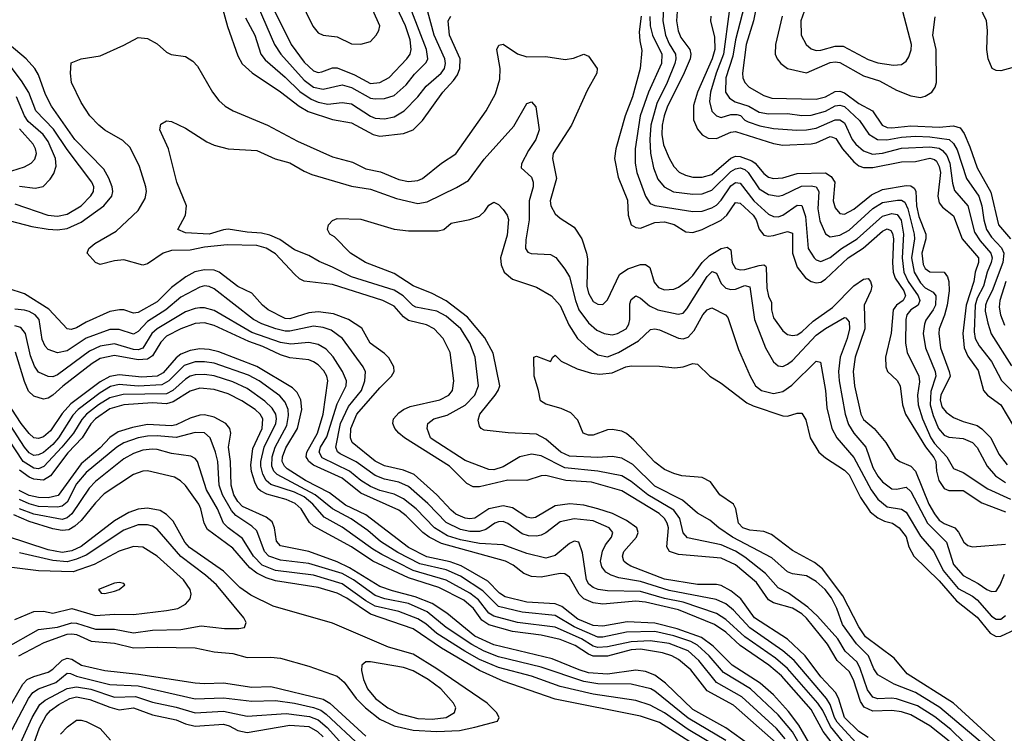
# Model space of a CAD drawing. Header units: inches. Extents: x 884549 to 1028252, y 526810 to 653624.
# Tile 133 of 256: x 951570 to 955724, y 554903 to 557915. Entities that reach past the tile are written whole.
import ezdxf

# ---------------------------------------------------------------- set-up
doc = ezdxf.new("R2010")
doc.units = ezdxf.units.IN
doc.header["$MEASUREMENT"] = 0
doc.layers.add('A9555', color=7, linetype='Continuous')

msp = doc.modelspace()

# ---------------------------------------------------------------- linework, layer by layer
at = {"layer": 'A9555', "color": 5}
for points, elevation in [([(952721.9, 558061.9), (952807.6, 557887.6), (952830, 557859.4), (952850, 557850.1), (952910, 557842.4), (952970, 557814.1), (953010, 557812.6), (953050, 557823), (953074.8, 557850), (953085.8, 557870), (953089.1, 557890), (953036.2, 558010)], 3020), ([(952413.7, 558010), (952446.4, 557886.4), (952490, 557762.4), (952508.8, 557728.8), (952551.2, 557691.2), (952670, 557611.3), (952749.8, 557549.8), (952787.8, 557527.8), (952890, 557494.5), (952970, 557479.4), (953061, 557430), (953090, 557423.3), (953190, 557435.5), (953230.6, 557450), (953269.6, 557490.4), (953355.4, 557610), (953401.1, 557658.9), (953417.3, 557682.7), (953427.4, 557710), (953428.6, 557750), (953384, 557850), (953378.6, 557910), (953389.1, 557930.9)], 2920), ([(954636.4, 558010), (954590.5, 557830), (954578.3, 557761.7), (954549.5, 557670), (954548.2, 557610), (954564.2, 557584.2), (954588.2, 557568.2), (954647.1, 557550), (954690, 557524.5), (954730, 557517.4), (954810, 557518.9), (954870, 557511.4), (954910, 557511.9), (954970, 557529.8), (955010, 557551.7), (955030, 557555.1), (955050, 557548.8), (955092.8, 557510), (955113.5, 557490), (955152.1, 557432.1), (955189.3, 557409.3), (955228.4, 557408.4), (955290, 557419.5), (955350, 557423.5), (955410, 557420.9), (955492.2, 557410), (955510, 557392.2), (955525.9, 557365.9), (955565.1, 557245.1), (955617.4, 557170), (955629.8, 557130), (955638.1, 557070), (955649, 557029), (955670, 556996.6), (955712.7, 556952.7), (955722.4, 556930), (955717.4, 556890), (955673, 556770), (955651.7, 556730), (955645.2, 556710), (955644.2, 556684.2), (955654.1, 556634.1), (955669.5, 556589.5), (955754.7, 556454.7)], 3060), ([(954686.1, 558010), (954665.6, 557910), (954635.1, 557810), (954619.7, 557690), (954621.4, 557670), (954629.6, 557650), (954647.9, 557630), (954710, 557595.2), (954744.1, 557584.1), (954930, 557579.4), (954970, 557589.4), (955010, 557612.9), (955030, 557614.3), (955050, 557606.1), (955110, 557561.7), (955167.9, 557530), (955208.8, 557470), (955230, 557460.1), (955250, 557458.3), (955330, 557467.4), (955450, 557461), (955510, 557467.8), (955538.4, 557458.4), (955554.3, 557434.3), (955579.2, 557379.2), (955609.8, 557289.8), (955667, 557187), (955699.7, 557050), (955750.1, 556990)], 3080), ([(952523.4, 557923.4), (952562.7, 557850), (952587.8, 557770), (952605.4, 557745.4), (952690, 557672.3), (952751.8, 557611.8), (952800, 557580), (952830, 557567.5), (952870, 557559.3), (952930, 557566.2), (952970, 557560.4), (953050, 557508.8), (953070, 557500.1), (953110, 557496.2), (953150, 557505.3), (953192.7, 557530), (953249.9, 557590), (953285, 557635), (953348.8, 557690), (953362.8, 557710), (953367.2, 557730), (953364.5, 557750), (953318.7, 557850), (953286.8, 557970)], 2940), ([(952575.9, 557970), (952645.3, 557810), (952671.6, 557770), (952770, 557660.4), (952810, 557631), (952850, 557622.6), (952930, 557640.8), (952970, 557628.8), (953050, 557583.9), (953070, 557580.7), (953110, 557582.6), (953150, 557595.7), (953200.1, 557639.9), (953235.2, 557684.8), (953285.1, 557734.9), (953291.5, 557750), (953286.6, 557790), (953224.6, 557950)], 2960), ([(952640.8, 557960.8), (952716.2, 557810), (952770, 557736.2), (952810, 557699.3), (952830, 557692.9), (952845.2, 557694.8), (952890, 557712.2), (952910, 557712.3), (952982.8, 557682.8), (953050, 557646.7), (953090, 557649.7), (953128.9, 557671.1), (953204.2, 557750), (953217, 557770), (953221.7, 557790), (953217.3, 557830), (953197.9, 557890), (953160.1, 557970)], 2980), ([(954285.8, 557965.8), (954283.9, 557910), (954294.8, 557850), (954310, 557813.7), (954336.4, 557770), (954339.1, 557750), (954334.9, 557730), (954301.2, 557650), (954258.5, 557561.5), (954233.2, 557470), (954229, 557410), (954232, 557352), (954243.9, 557290), (954262.4, 557242.4), (954289.1, 557209.1), (954329.2, 557189.2), (954410, 557178.3), (954450, 557180.8), (954490, 557195.6), (954570, 557273.8), (954590, 557286.4), (954610, 557289.8), (954630, 557282.8), (954644.3, 557270), (954690, 557201.8), (954730, 557177.4), (954770, 557170.8), (954790, 557173.9), (954868, 557212), (954910, 557214.1), (954930, 557210), (954942.3, 557190), (954937.5, 557117.5), (954946.3, 557066.3), (954970, 557011), (954990, 556998.8), (955030, 557005.5), (955070, 557027.3), (955170, 557117.6), (955210, 557143.4), (955273.7, 557153.7), (955290, 557152.9), (955304.4, 557144.4), (955317.4, 557117.4), (955343.4, 557010), (955344.7, 556990), (955333.3, 556910), (955343.8, 556850), (955370, 556804), (955390, 556783.9), (955424.8, 556764.8), (955434.7, 556750), (955433.6, 556710), (955424.6, 556690), (955393.6, 556646.4), (955386.9, 556630), (955382, 556590), (955391.4, 556530), (955432.4, 556430), (955435.8, 556410), (955414, 556346), (955410.9, 556290), (955424.2, 556244.2), (955447.2, 556190), (955470, 556160.9), (955490, 556152.2), (955550, 556146.7), (955590, 556130.1), (955609.2, 556109.2), (955651.5, 556030), (955686.8, 555990), (955730, 555961.6)], 2960), ([(954344.2, 557950), (954341.7, 557910), (954347.7, 557867.7), (954360.2, 557840.2), (954397.5, 557790), (954401.4, 557770), (954398.5, 557750), (954370, 557681), (954302.7, 557550), (954288.9, 557510), (954281.4, 557470), (954279.7, 557430), (954286.7, 557386.7), (954310, 557330.2), (954330, 557295), (954352.1, 557272.1), (954378.7, 557258.7), (954410, 557250.8), (954450, 557250.1), (954490, 557262.3), (954570, 557331.2), (954590, 557339), (954610, 557338), (954659.2, 557319.2), (954672.5, 557310), (954710, 557265.8), (954730, 557251.2), (954750, 557245.6), (954790, 557247.6), (954850, 557266.5), (954970, 557268.2), (954994, 557254), (955008.6, 557230), (955002.2, 557150), (955010, 557121.3), (955030, 557097.1), (955050, 557093.7), (955090, 557115.2), (955164, 557176), (955210, 557198.9), (955310, 557215), (955330, 557214), (955344.6, 557204.6), (955351.3, 557191.3), (955354.4, 557130), (955363.8, 557083.8), (955393, 557010), (955393.4, 556990), (955376.8, 556930), (955382.4, 556882.4), (955390, 556865.6), (955410, 556850.5), (955470, 556849.5), (955484.6, 556830), (955489.8, 556809.8), (955491, 556770), (955482.9, 556710), (955472.1, 556667.9), (955449.7, 556610), (955447.5, 556590), (955454.4, 556530), (955492.3, 556430), (955495.5, 556410), (955456.5, 556330), (955453.9, 556310), (955461.3, 556281.3), (955478.7, 556258.7), (955510, 556236.3), (955550, 556218.9), (955610, 556201.9), (955630, 556188.6), (955666.8, 556150), (955701.3, 556081.3), (955735.7, 556035.7)], 2980), ([(954563.1, 557950), (954539.1, 557770), (954508.3, 557690), (954484, 557610), (954479.9, 557570), (954489.7, 557529.7), (954510, 557508.9), (954530, 557501.9), (954570, 557515.5), (954595.1, 557515.1), (954611.3, 557511.3), (954630, 557491), (954643.6, 557483.6), (954693.3, 557466.7), (954750, 557456.2), (954849.2, 557449.2), (954890, 557449.8), (954930, 557457.1), (955010, 557493), (955030, 557493.3), (955050, 557479.9), (955082.8, 557410), (955097.7, 557390), (955130, 557362.2), (955168.3, 557348.3), (955210, 557351.4), (955290, 557373.2), (955410, 557379), (955450, 557372.4), (955463.7, 557363.7), (955481.6, 557341.6), (955494.8, 557310), (955505.4, 557225.4), (955514, 557194), (955569.7, 557130), (955598.8, 557018.8), (955621.8, 556981.8), (955667.4, 556930), (955672.8, 556910), (955669.1, 556890), (955651.7, 556850), (955637.1, 556790), (955610, 556739.2), (955600.9, 556710), (955597.8, 556597.8), (955601.7, 556570), (955617.9, 556537.9), (955670, 556472), (955712.5, 556392.5), (955810, 556295.5)], 3040), ([(954879.2, 557950), (954865.2, 557910), (954867.1, 557850), (954887.8, 557810), (954910, 557792.3), (954930, 557785.8), (954950, 557786.2), (955010, 557804), (955043.8, 557803.8), (955150, 557748), (955190, 557732.8), (955256.6, 557723.3), (955290, 557726.3), (955310, 557740.2), (955321.6, 557758.4), (955331.8, 557788.2), (955333.1, 557810), (955296.8, 557950)], 3140), ([(955828, 557732), (955710, 557699.8), (955690, 557700.3), (955673.3, 557710), (955656.5, 557750), (955650.8, 557790), (955653.4, 557870), (955648.6, 557910), (955621.6, 557970)], 3080), ([(954191.6, 557930), (954184.3, 557864.3), (954185.9, 557825.9), (954194.3, 557785.7), (954187.6, 557710), (954155.4, 557590), (954124.9, 557510), (954085.3, 557370), (954079.8, 557330), (954094.7, 557250), (954134.1, 557154.1), (954137.8, 557090), (954150.2, 557050), (954170, 557037.9), (954190, 557035.5), (954250, 557058.5), (954290, 557062.1), (954330.8, 557050.8), (954380.4, 557020.4), (954410, 557016.3), (954450, 557029.7), (954530, 557069.1), (954554, 557090), (954590, 557144.2), (954610, 557140.5), (954664.7, 557090), (954677, 557070), (954690.6, 557030.6), (954710, 557005.8), (954730, 557001.9), (954750, 557004.2), (954810, 557021.3), (954830, 557013.6), (954830.1, 556930.1), (954850, 556871), (954885.7, 556825.7), (954909.8, 556809.8), (954930, 556804.8), (954950, 556807.8), (954970, 556819.7), (955065.5, 556910), (955128.5, 556951.5), (955210, 557023.1), (955230, 557032.8), (955245.5, 557025.5), (955252.7, 557012.8), (955256.7, 556990), (955252.3, 556890), (955256, 556850), (955264.4, 556824.4), (955299.7, 556770), (955306.8, 556750), (955297.9, 556730), (955269.7, 556710), (955254.8, 556690), (955247.6, 556592.4), (955222.9, 556490), (955223.9, 556450), (955230.9, 556430), (955271.9, 556391.9), (955284.4, 556370), (955295.3, 556290), (955307.8, 556250), (955391.7, 556111.7), (955427.5, 556067.5), (955435.5, 556050), (955438, 556010), (955447.6, 555970), (955470, 555936.6), (955490, 555928.4), (955550, 555927.1), (955630, 555876.1), (955730, 555837.6)], 2920), ([(954229.4, 557929.4), (954230, 557890), (954239.5, 557850), (954278.7, 557770), (954278.3, 557730), (954223.8, 557610), (954187.4, 557510), (954166.4, 557370), (954166.7, 557310), (954173.8, 557270), (954210.4, 557170.4), (954230, 557138.9), (954250.4, 557130.4), (954410, 557105.9), (954450, 557106.9), (954490, 557120.5), (954510, 557132.6), (954530, 557153.7), (954570, 557213.3), (954590, 557228.3), (954610, 557225.2), (954667.4, 557150), (954730, 557094.1), (954750, 557084.8), (954770, 557082.9), (954790, 557090.1), (954850, 557132.2), (954870, 557131.5), (954885, 557085), (954896.9, 556950), (954921.4, 556910), (954930, 556901.9), (954950, 556895), (954990, 556911.2), (955037.7, 556950), (955103.5, 556990), (955210, 557086.1), (955250, 557097.5), (955272.4, 557092.4), (955289.2, 557069.2), (955299.6, 557010), (955292.7, 556910), (955300.4, 556850), (955319, 556810), (955360.7, 556750), (955368.4, 556730), (955360.8, 556710), (955329.6, 556690), (955313.2, 556670), (955309.1, 556650), (955306.9, 556550), (955314.6, 556510), (955364.1, 556410), (955365.9, 556385.9), (955358.5, 556330), (955360.8, 556290), (955379.3, 556230), (955414.6, 556150), (955430, 556125.8), (955481.3, 556070), (955510, 556021.2), (955550, 556003.8), (955655.1, 555935.1), (955750, 555890.7)], 2940), ([(954486.1, 557930), (954484.6, 557910), (954502.1, 557842.1), (954502.5, 557790), (954491.3, 557750), (954430, 557610), (954413.2, 557553.3), (954412.9, 557492.9), (954430, 557453.4), (954450, 557429.5), (954475.1, 557415.1), (954510, 557414.2), (954570, 557441.2), (954590, 557442.8), (954750, 557392.7), (954790, 557385.3), (954910, 557391.6), (954930, 557395.6), (954990, 557422.1), (955000.1, 557420.1), (955013.5, 557413.5), (955042.1, 557370), (955090, 557314.9), (955110, 557298.4), (955130, 557290.7), (955170, 557292), (955290, 557315.2), (955350, 557316.7), (955410, 557330.3), (955430, 557324.8), (955437.6, 557317.6), (955450, 557295.3), (955455.6, 557270), (955444.3, 557170), (955450, 557142.3), (955463.6, 557123.6), (955510, 557087.3), (955547.1, 556990), (955615.9, 556910), (955615.6, 556890), (955602, 556850), (955595.9, 556810), (955562.7, 556710), (955549.6, 556590), (955555.2, 556530), (955570, 556495), (955613.8, 556433.8), (955635.8, 556350), (955654, 556330), (955709.6, 556290), (955790, 556154)], 3020), ([(954786.7, 557930), (954759.5, 557810), (954757.3, 557770), (954765.9, 557750), (954781.5, 557730), (954809.2, 557710), (954890, 557691.6), (954990, 557734.2), (955010, 557737.7), (955030, 557735), (955130, 557678.6), (955197.1, 557657.1), (955270, 557618.5), (955330, 557593.3), (955370, 557587.3), (955390, 557591.9), (955418, 557610), (955432.9, 557630), (955438.8, 557650), (955437.3, 557790), (955423.1, 557850), (955432.7, 557927.3)], 3120), ([(955491.9, 554870), (955410, 554934.8), (955330, 554980.3), (955290, 554993.2), (955250, 554999.4), (955170, 554995.6), (955132.9, 555012.9), (955117.3, 555037.3), (955087.8, 555127.8), (955070, 555163.8), (955018.8, 555210), (954978.6, 555278.6), (954890, 555388.8), (954870, 555406.5), (954830, 555430.6), (954750, 555454), (954730, 555465.6), (954679, 555539), (954590, 555613.2), (954530, 555641.5), (954350, 555658.1), (954312.4, 555670), (954300.1, 555690), (954307.1, 555770), (954302.5, 555790), (954291, 555810), (954268.2, 555830), (954110, 555926.5), (953982.5, 555962.5), (953874.7, 555970), (953790, 555991.7), (953769.7, 555990.3), (953710.1, 555969.9), (953630, 555971.9), (953510, 555942.9), (953483, 555943), (953456.9, 555956.9), (953382.9, 556030), (953193.6, 556150), (953170, 556169.9), (953153.6, 556190), (953144.9, 556210), (953147.1, 556230), (953170, 556256.2), (953189, 556270), (953217.7, 556282.2), (953342.4, 556310), (953380.2, 556330), (953396.9, 556350), (953401.5, 556390), (953386.6, 556510), (953357.5, 556570), (953319.4, 556610), (953286.9, 556626.9), (953210, 556645.9), (953190, 556661.5), (953150, 556706.1), (953102.3, 556730), (952890, 556796.8), (952770, 556811.7), (952750, 556822), (952730, 556840.6), (952650, 556927.5), (952610, 556950.9), (952570, 556962.3), (952445.1, 556965.1), (952350, 556955.6), (952290, 556942.4), (952210, 556941.4), (952176.1, 556930), (952110, 556885.1), (952090, 556879.2), (952010, 556901.1), (951970, 556896.7), (951910, 556882.3), (951890.6, 556890.6), (951855.4, 556930), (951861.2, 556950), (951887.2, 556970), (951977.2, 557022.8), (952070.2, 557109.8), (952099.7, 557160.3), (952104.9, 557190), (952103, 557210), (952076.2, 557296.2), (952035.6, 557375.6), (952005.6, 557405.6), (951930, 557449.6), (951903.8, 557470), (951866.7, 557510), (951830, 557566.3), (951788.6, 557650), (951783.9, 557690), (951787.2, 557732.8), (951830, 557750.4), (951910, 557763.2), (952010, 557808), (952070, 557840.7), (952110, 557835.9), (952150, 557813.2), (952190, 557778.5), (952208.6, 557768.6), (952270, 557759.7), (952300.8, 557740.8), (952319.7, 557719.7), (952383, 557610), (952410, 557574), (952437.7, 557550), (952470.6, 557530.6), (952615.8, 557470), (952742.3, 557402.3), (952890, 557336.7), (952974.4, 557314.4), (953030, 557285.5), (953093.1, 557273.1), (953170, 557240.9), (953210, 557232), (953250, 557237), (953270, 557245.4), (953350, 557310.1), (953410, 557349.4), (953538.4, 557530), (953577, 557603), (953595.3, 557664.7), (953597.6, 557710), (953583.1, 557790), (953592.3, 557807.8), (953610, 557811.5), (953670, 557771.7), (953710, 557758.2), (953790, 557760.4), (953872.1, 557747.9), (953906.9, 557753.1), (953950, 557770.2), (953970, 557762), (954007, 557710), (954004.5, 557690), (953964, 557616), (953898.8, 557470), (953821.4, 557350), (953817.7, 557330), (953834.6, 557245.4), (953808, 557150), (953811, 557130), (953830, 557095.6), (953850, 557076.9), (953910, 557039.2), (953941.2, 556990), (953961.8, 556930), (953965.7, 556905.7), (953962.6, 556790), (953970, 556760.7), (953990, 556725.9), (954010, 556713.8), (954030, 556713), (954050, 556732.4), (954100.7, 556839.3), (954136.5, 556863.5), (954190, 556881.6), (954210, 556881.7), (954228.6, 556868.6), (954247.4, 556807.4), (954265, 556785), (954290, 556775.3), (954330, 556777.7), (954350, 556785.9), (954390, 556815.6), (954410, 556834.9), (954450, 556890), (954480.4, 556919.6), (954530, 556949.7), (954555.3, 556955.3), (954570, 556944), (954576.4, 556890), (954590, 556864.3), (954610, 556859.5), (954630, 556861.2), (954690, 556877.7), (954710, 556880.4), (954716.3, 556876.3), (954720.1, 556870), (954722.3, 556782.3), (954730, 556748), (954741.6, 556721.6), (954741.9, 556690), (954750, 556656.9), (954790, 556602), (954810, 556585.7), (954830, 556581.4), (954850, 556585.4), (954870, 556598.1), (954917.9, 556642.1), (954999, 556701), (955090, 556792.4), (955130, 556819.9), (955150, 556822.8), (955159.6, 556810), (955165.4, 556790), (955161.3, 556770), (955133.7, 556710), (955135.8, 556610), (955095.3, 556490), (955087, 556430), (955092.7, 556370), (955119.5, 556250), (955130, 556227.5), (955174.6, 556190), (955223.8, 556130), (955263.9, 556063.9), (955283.6, 556050), (955330, 556030.5), (955349.8, 556009.8), (955406.3, 555870), (955429.1, 555829.1), (955450, 555803), (955470, 555788.3), (955515.8, 555770), (955531.7, 555751.7), (955554.1, 555710), (955570, 555695.6), (955590, 555689.6), (955730, 555701.3)], 2880), ([(951530, 557065.6), (951621.7, 557041.7), (951690, 557030.4), (951730, 557027.8), (951770, 557034.3), (951830, 557060.9), (951925.7, 557130), (951958.5, 557170), (951963, 557190), (951960.6, 557210), (951946.9, 557247), (951924.9, 557284.9), (951802.7, 557410), (951704.2, 557550), (951679.5, 557599.5), (951650, 557683.2), (951634.1, 557710), (951597.9, 557750), (951526.2, 557810)], 2920), ([(951550, 557137.7), (951689.1, 557090), (951730, 557085.6), (951770, 557094.5), (951829.4, 557130), (951870, 557171.8), (951882, 557190), (951883.6, 557210), (951874.5, 557230), (951770, 557366.8), (951713.1, 557453.1), (951638.7, 557530), (951608.1, 557608.1), (951577.3, 557657.3), (951508.4, 557748.4)], 2940), ([(951570, 557212), (951635.3, 557204.7), (951669.4, 557210.6), (951698.3, 557241.7), (951713.8, 557266.2), (951723.7, 557296.3), (951721.8, 557330), (951690, 557401.7), (951668.8, 557430), (951605.4, 557485.4), (951590.5, 557510), (951556.4, 557590)], 2960), ([(955610.4, 554810.4), (955498.9, 554918.9), (955431.5, 554971.5), (955358.1, 555018.1), (955270, 555048.6), (955248.4, 555051.6), (955190, 555047.8), (955170, 555054.5), (955146.4, 555086.4), (955116.5, 555176.5), (955102.9, 555202.9), (955052.7, 555250), (955021.5, 555301.5), (954936.5, 555396.5), (954895.6, 555435.6), (954813.9, 555493.9), (954770, 555516.6), (954717.4, 555577.4), (954630, 555646.2), (954590, 555671.2), (954530, 555697.7), (954388.1, 555728.1), (954369.4, 555749.4), (954356, 555810), (954330, 555845.2), (954220.9, 555910), (954150, 555965.7), (954110, 555990), (954009.7, 556009.7), (953870, 556023.5), (953770, 556074.2), (953730, 556081.5), (953679.6, 556070), (953610, 556027.1), (953570, 556014.5), (953550, 556016.8), (953450, 556054), (953310, 556143.8), (953303.6, 556150), (953289.9, 556190), (953291.7, 556210), (953317.7, 556230), (953373.8, 556246.2), (953450, 556287.7), (953490.9, 556330), (953506.3, 556370), (953491.6, 556490), (953469.9, 556550), (953430.7, 556610), (953370, 556664), (953330, 556685.2), (953241.6, 556701.7), (953228.8, 556708.8), (953188.5, 556750), (953150, 556772.8), (952969.5, 556829.5), (952890, 556871), (952834, 556894), (952790, 556919.9), (952730, 556944.2), (952667.3, 556987.3), (952625.6, 557005.6), (952590, 557014.2), (952530, 557017.9), (952450, 557030.7), (952430, 557028.6), (952370, 557009.6), (952270, 557015.1), (952237.2, 557030), (952269.5, 557090), (952273.3, 557130), (952233.3, 557230), (952198.3, 557370), (952161.1, 557450), (952165.7, 557474.3), (952190, 557488.2), (952210, 557486), (952270, 557457.6), (952359.1, 557399.1), (952390, 557385.2), (952450.2, 557370.2), (952570, 557363.2), (952648.2, 557328.2), (952710, 557311.3), (952770, 557275.3), (952802.1, 557262.1), (952970, 557212), (953050, 557200.5), (953160.3, 557160.3), (953250, 557138.9), (953290, 557146.8), (953413.5, 557206.5), (953463, 557237), (953530, 557327.2), (953654.6, 557465.4), (953710, 557561.3), (953730, 557568.4), (953747.7, 557547.7), (953762.1, 557450), (953748.3, 557410), (953716.3, 557363.7), (953686.7, 557306.7), (953686, 557290), (953729.2, 557250), (953736.6, 557230), (953736, 557210), (953719, 557150), (953719.7, 557070), (953705.4, 556985.4), (953704.6, 556950), (953714.1, 556934.1), (953727.7, 556927.7), (953810, 556923.7), (953831.5, 556911.5), (953870, 556862.6), (953889.7, 556829.7), (953914.8, 556730), (953929.8, 556689.9), (953970, 556635.5), (954005.3, 556605.3), (954035.5, 556590), (954070, 556585.2), (954093, 556590), (954128.6, 556610), (954140.8, 556630), (954144.3, 556650), (954143.9, 556716.1), (954150, 556733.4), (954170, 556749.3), (954190, 556739.4), (954227.3, 556707.3), (954262.8, 556690), (954348, 556672), (954370, 556676.6), (954385.3, 556694.7), (954470, 556831.5), (954491.8, 556851.8), (954510, 556845.8), (954530, 556801.5), (954550, 556781.4), (954570, 556776.2), (954590, 556778.3), (954630, 556792.9), (954650, 556787.2), (954669.7, 556649.7), (954717.1, 556530), (954750, 556471.1), (954770, 556453.8), (954790, 556451.9), (954810, 556460.4), (954830, 556476.6), (954930, 556584), (954970, 556612.3), (955050, 556657.8), (955056.3, 556656.3), (955070, 556639.1), (955071.1, 556610), (955061.6, 556570), (955031.9, 556490), (955024.8, 556430), (955027.8, 556390), (955052.6, 556250), (955066.9, 556207), (955089.2, 556169.2), (955139.7, 556110), (955170, 556025.5), (955190, 555988.5), (955210, 555963.9), (955250, 555934.6), (955270, 555933), (955310, 555941.5), (955330, 555923.5), (955399.6, 555790), (955480.6, 555710), (955510, 555614.7), (955550, 555569.2), (955614.6, 555534.6), (955650, 555509.6), (955670, 555500.8), (955690, 555503.2), (955707.2, 555530), (955725.2, 555574.8)], 2860), ([(951510, 557269.4), (951590, 557294), (951618, 557310), (951633.5, 557326.5), (951640.6, 557350), (951637.3, 557370), (951626.4, 557390), (951570, 557454.7)], 2980), ([(955667.6, 554830), (955452.2, 555012.2), (955350, 555075), (955259.4, 555110), (955190, 555149.2), (955174.2, 555174.2), (955151.8, 555230), (955100.3, 555280.3), (955042.3, 555362.3), (955018.3, 555430), (954994.8, 555474.8), (954967.9, 555510), (954930, 555542.9), (954890, 555567.2), (954830, 555576.2), (954810, 555583.9), (954743.9, 555643.9), (954577.8, 555730), (954519.9, 555770), (954482.3, 555802.3), (954430, 555831.7), (954366.8, 555886.8), (954250, 555945.5), (954156.8, 556036.8), (954110, 556064.4), (954070, 556071.6), (954010, 556066.4), (953890, 556072.8), (953853.6, 556090), (953790, 556144.5), (953750, 556165.1), (953631, 556171), (953530, 556183.1), (953517, 556190), (953510, 556199.3), (953504.4, 556224.4), (953512.2, 556250), (953576, 556330), (953589.1, 556350), (953595.3, 556370), (953567.8, 556507.8), (953532.5, 556572.5), (953459.2, 556659.2), (953370, 556728.3), (953310, 556759.5), (953230, 556791.7), (953150, 556844.3), (953029.7, 556890), (952965.6, 556930), (952898.9, 556998.9), (952879.3, 557010), (952869.3, 557030), (952872.7, 557050), (952890, 557067.3), (952910, 557076.5), (953010, 557072.9), (953150.7, 557030.7), (953210, 557023.8), (953336.4, 557023.6), (953359.5, 557030), (953390, 557056.5), (953470, 557071.6), (953510, 557085.7), (953533.2, 557106.8), (953550, 557132.2), (953570, 557144.9), (953590, 557135.8), (953610, 557113.7), (953626.5, 557090), (953632.5, 557072.5), (953626.3, 557006.3), (953599.4, 556910), (953601, 556881), (953614.8, 556850), (953650, 556819.8), (953750, 556786.4), (953814, 556750), (953850, 556708.3), (953887.4, 556627.4), (953924.2, 556570), (953969, 556529), (954010, 556501), (954050, 556492.5), (954097.1, 556510), (954180.9, 556559.1), (954232.2, 556607.8), (954250, 556610.1), (954270, 556606.2), (954350, 556571.5), (954370, 556568.7), (954390, 556574.5), (954416.3, 556603.7), (954453, 556670), (954470, 556691), (954490, 556698.5), (954548.5, 556670), (954558.4, 556658.3), (954602.8, 556522.8), (954651.4, 556410), (954675.1, 556370), (954700.2, 556350), (954750, 556336.9), (954790, 556345.2), (954827.4, 556372.6), (954930, 556473.4), (954949.1, 556469.1), (954970.1, 556350), (954976.2, 556276.2), (954996.8, 556190), (955017.3, 556150), (955090, 556067.5), (955162.1, 555930), (955190, 555890.5), (955230, 555858.8), (955290, 555848.2), (955310, 555836.1), (955370, 555735.1), (955427.4, 555670), (955466, 555590), (955530, 555514.1), (955590, 555481.4), (955610, 555465.7), (955670, 555397.1), (955690, 555383.8), (955710, 555385), (955730, 555399.5)], 2840), ([(955150, 554884.5), (955110, 554910.8), (955050, 554970), (955026.4, 555046.4), (955012.9, 555072.9), (954950, 555141.6), (954883.8, 555230), (954810, 555300.6), (954670.1, 555390.1), (954613.3, 555470), (954570, 555504.8), (954530, 555526.1), (954510, 555530.2), (954430, 555531.3), (954290, 555552.8), (954148.5, 555608.5), (954130, 555619.9), (954119.3, 555630), (954113.4, 555650), (954119.2, 555670), (954172.5, 555730), (954180.1, 555750), (954173.3, 555770), (954130, 555801.5), (954070.6, 555830), (954010, 555850.7), (953950, 555865.2), (953890.8, 555870.8), (953830, 555862.7), (953746.9, 555813.1), (953730, 555811), (953710, 555815.5), (953650, 555854.2), (953610, 555863.1), (953550, 555850.2), (953490, 555811), (953470, 555807.4), (953450, 555810.5), (953410, 555828.3), (953390, 555844), (953330, 555909.6), (953234.6, 555994.6), (953190, 556013.4), (953110, 556032), (953070, 556051.3), (952973, 556130), (952965.3, 556150), (952966.9, 556190), (952992.4, 556250), (953090, 556361), (953139.5, 556410), (953150.6, 556430), (953149.1, 556450), (953127.4, 556487.4), (953110, 556506), (953049.5, 556549.5), (953013.1, 556613.1), (952958, 556650), (952893.7, 556673.7), (952830, 556681.4), (952790, 556677.5), (952710, 556653.1), (952690, 556654.2), (952619, 556690), (952594.8, 556710), (952550, 556760.6), (952490, 556789), (952411.9, 556850), (952390, 556857.3), (952350, 556859.9), (952309.4, 556850.6), (952271.3, 556830), (952210, 556784.4), (952150, 556724.5), (952070, 556679.5), (952050, 556676.4), (952010, 556689.9), (951990.8, 556690.8), (951950, 556683.3), (951850, 556637.7), (951810, 556613.8), (951787, 556607), (951769.9, 556610), (951693.7, 556693.7), (951590, 556758), (951521.1, 556781.1)], 2920), ([(955130, 554829.1), (955019.3, 554950), (955007.8, 554970), (954990, 555024.4), (954974.4, 555050), (954837.9, 555210), (954790, 555251.4), (954650, 555348.3), (954582, 555422), (954548.9, 555448.9), (954508, 555468), (954310, 555505.6), (954190, 555543.7), (954098.4, 555558.4), (954065, 555570), (954043.2, 555583.2), (954026, 555606), (954021.2, 555630), (954029.1, 555670.9), (954042.2, 555697.8), (954066.9, 555730), (954073.2, 555750), (954056.5, 555770), (953990, 555799), (953910, 555808.2), (953850, 555795.2), (953790, 555748.4), (953770, 555738.6), (953750, 555735.4), (953716.9, 555736.9), (953690, 555744.6), (953630, 555788.7), (953610, 555796.6), (953590, 555795.9), (953575.5, 555790), (953536.5, 555763.5), (953510, 555754.7), (953470, 555754.7), (953430, 555763.7), (953370, 555792.2), (953292.5, 555872.5), (953210, 555944.4), (953170, 555962.7), (953110, 555975.6), (953070, 555990.8), (952990, 556048.7), (952922, 556082), (952910.8, 556090.8), (952904.3, 556110), (952923.7, 556210), (952958.1, 556281.9), (953012.1, 556350), (953026, 556390), (953028.5, 556428.5), (953019.9, 556450), (952932.2, 556570), (952884.3, 556604.3), (952850, 556616), (952810, 556621.2), (952710, 556599.7), (952690, 556599.7), (952650.6, 556610), (952591.4, 556631.4), (952556.4, 556650), (952390, 556779), (952370, 556788.9), (952350, 556791.6), (952330, 556786.7), (952250, 556743.5), (952186.4, 556690), (952110, 556641.6), (952070, 556599), (952050, 556587.4), (951990, 556607.7), (951950, 556607.3), (951850, 556570.6), (951770, 556517), (951730, 556509.4), (951690, 556522.8), (951677, 556537), (951665.5, 556565.5), (951653, 556650), (951635.4, 556670), (951610, 556683.4), (951590, 556689.6), (951550, 556692.6)], 2940), ([(955730.5, 556809.5), (955705.1, 556730), (955702, 556702), (955707.5, 556670), (955725.5, 556625.5)], 3080), ([(955090, 554809.9), (954991.1, 554931.1), (954958.7, 554998.7), (954938.2, 555030), (954810, 555176.8), (954759.6, 555219.6), (954629.9, 555310), (954550, 555383.5), (954510, 555409.1), (954370, 555456.4), (954290, 555472), (954190, 555501.3), (954050, 555504.1), (954010.2, 555510.2), (953990, 555518.3), (953972, 555532), (953962.2, 555550), (953944.6, 555664.6), (953929, 555710), (953910, 555713.8), (953890, 555703.8), (953830, 555652.7), (953790, 555642.1), (953710, 555661.1), (953610, 555698.4), (953510, 555704.3), (953430, 555719.6), (953375.8, 555735.8), (953319.7, 555770), (953242.3, 555850), (953190, 555892.5), (953150, 555912.3), (953090, 555927.9), (953050, 555944.5), (953010, 555969.4), (952962.3, 556010), (952846.3, 556066.3), (952833.7, 556090), (952839.4, 556110), (952866.4, 556153.6), (952910, 556293.7), (952947.4, 556370), (952948.6, 556390), (952932.6, 556430), (952892.5, 556492.5), (952863.7, 556523.7), (952830, 556544.7), (952790, 556552.9), (952713.9, 556546.1), (952670, 556552.3), (952550, 556595), (952390, 556687.8), (952350, 556698.6), (952330, 556699), (952310, 556696.4), (952270, 556681.5), (952150, 556610.8), (952128.1, 556590), (952090, 556529.3), (952070, 556521.8), (952050, 556523.4), (951970, 556547.1), (951910, 556537.3), (951864.2, 556515.8), (951730, 556416), (951710, 556408.2), (951690, 556408.4), (951650, 556427.9), (951632.4, 556452.4), (951616.2, 556496.2), (951594.9, 556590), (951575.2, 556615.2), (951550, 556623.3)], 2960), ([(955036.8, 554810), (954960.7, 554910), (954910, 555002.7), (954784.6, 555144.6), (954730.7, 555190.7), (954610, 555273.6), (954549.4, 555329.4), (954502.1, 555362.1), (954350, 555423.4), (954210, 555456), (954170, 555460.3), (954030, 555447.9), (953990, 555453.8), (953950, 555470.6), (953930, 555489.6), (953890, 555561.9), (953870, 555575.7), (953850, 555577.1), (953770, 555562.2), (953730, 555564.2), (953697.3, 555577.3), (953652.2, 555612.2), (953620.3, 555630), (953350, 555703.4), (953297.8, 555730), (953270.6, 555750), (953200.7, 555820.7), (953170, 555844.9), (953010, 555916.1), (952930, 555980.4), (952810, 556035.1), (952789.6, 556050), (952782.6, 556062.6), (952779, 556070), (952781.4, 556090), (952826.4, 556170), (952850.4, 556250), (952870.3, 556390), (952865.7, 556410), (952852.7, 556432.7), (952830, 556457.6), (952810, 556471.2), (952790, 556479), (952710, 556488.3), (952670, 556500.3), (952595.8, 556535.8), (952536.4, 556556.4), (952390, 556624.8), (952350, 556634.9), (952310, 556633.2), (952250, 556610.8), (952190, 556579), (952165.7, 556554.3), (952130, 556496.5), (952110, 556482.3), (952070, 556479.3), (951970, 556498.2), (951910, 556485.2), (951875.6, 556464.4), (951752, 556368), (951710, 556329.9), (951690, 556317.3), (951670, 556313.5), (951630, 556325.9), (951607.1, 556347.1), (951590, 556388), (951552.1, 556512.1)], 2980), ([(954919.5, 554830), (954857.4, 554937.4), (954814, 554994), (954750, 555065.6), (954694.4, 555114.4), (954575.8, 555190), (954495.3, 555270), (954447.2, 555307.2), (954343.7, 555343.7), (954250, 555367.3), (954133.6, 555373.6), (954030, 555354.9), (953990, 555358.2), (953924.8, 555384.8), (953857.3, 555437.3), (953830, 555449.7), (953710, 555456.6), (953618.3, 555478.3), (953594.4, 555494.4), (953544.6, 555544.6), (953433.4, 555610), (953386.7, 555626.7), (953287.8, 555647.8), (953210, 555686.4), (953030, 555824.5), (952945.4, 555865.4), (952877.5, 555917.5), (952775.6, 555970), (952699.1, 556019.1), (952687.3, 556030), (952678.1, 556050), (952678.7, 556070), (952692.7, 556107.3), (952742.1, 556190), (952759.9, 556270), (952756.3, 556310), (952740.8, 556340.8), (952720.7, 556360.7), (952570, 556451.4), (952410, 556513.3), (952370, 556522.9), (952330, 556525.9), (952290, 556519.4), (952250, 556502.9), (952230, 556487.8), (952175.6, 556424.4), (952150, 556410), (952085.8, 556405.8), (951990, 556415.4), (951950, 556409.5), (951910, 556387.1), (951786.6, 556293.4), (951750, 556252.8), (951700.4, 556179.6), (951670, 556154.2), (951650, 556147.3), (951630, 556150.4), (951610, 556167.8), (951576, 556210), (951519.2, 556299.2)], 3020), ([(955710, 554846.8), (955510, 555030.3), (955314.2, 555154.2), (955259.6, 555219.6), (955139.2, 555310), (955110, 555352.2), (955043.4, 555483.4), (954957.3, 555597.3), (954923.7, 555623.7), (954830, 555673.8), (954741.8, 555741.8), (954710, 555754.1), (954650, 555760.3), (954620.6, 555770), (954602.6, 555790), (954592.2, 555850), (954582.4, 555870), (954524.5, 555910), (954484.2, 555964.2), (954450, 555982.2), (954364, 555990), (954330, 555998.8), (954290, 556016.4), (954250, 556047.4), (954161.8, 556141.8), (954130, 556168.1), (954110, 556177.8), (954070, 556185.6), (954050, 556183.5), (953990, 556160.7), (953970, 556162), (953947.8, 556170), (953925.3, 556225.3), (953895.6, 556255.6), (953854.5, 556274.5), (953790, 556292.4), (953766.9, 556306.9), (953759.7, 556350), (953740.7, 556410), (953739, 556490), (953750, 556495.5), (953810, 556472), (953819, 556490), (953830, 556498.8), (953854.1, 556474.1), (953921.5, 556441.5), (953982.8, 556422.8), (954018.4, 556418.3), (954070, 556425), (954126.9, 556450), (954150, 556454.6), (954270, 556452.6), (954334.7, 556445.3), (954370, 556449.4), (954410, 556464), (954430, 556461.1), (954482, 556410), (954530, 556380.2), (954638.3, 556298.3), (954664.7, 556284.7), (954790, 556243.5), (954810, 556242), (954850, 556254.3), (954870, 556254.7), (954886.5, 556226.5), (954905.3, 556150), (954941.3, 556090), (954970, 556065.1), (955050, 556013), (955070, 555993.5), (955118.2, 555898.2), (955158.1, 555838.1), (955190, 555812.1), (955218.3, 555798.3), (955252.4, 555790), (955280.2, 555770), (955310, 555731.8), (955321.6, 555690), (955342.5, 555650), (955450, 555546.5), (955522.3, 555462.3), (955610, 555392.8), (955664.9, 555324.9), (955690, 555311.7), (955710, 555312.8), (955770, 555341.2)], 2820), ([(954876, 554830), (954830, 554908.4), (954770, 554980.7), (954652.9, 555090), (954539.4, 555159.4), (954478.5, 555230), (954430, 555274.6), (954402, 555290), (954330, 555314.6), (954250, 555331.9), (954130, 555329.3), (954030, 555307.8), (954010, 555308.6), (953910, 555352.2), (953830, 555400), (953690, 555413.4), (953590, 555438.3), (953524.6, 555504.6), (953430, 555565.4), (953370, 555592.8), (953258.5, 555618.5), (953165.8, 555665.8), (953092.6, 555712.6), (953039.1, 555759.1), (952968.4, 555808.4), (952890.3, 555850), (952817.4, 555910), (952655.8, 555995.8), (952642.1, 556010), (952633.7, 556030), (952634.7, 556070), (952648.1, 556110), (952697.5, 556202.5), (952704.9, 556244.9), (952703.2, 556270), (952690, 556301.3), (952667.2, 556327.2), (952581.1, 556390), (952534.9, 556414.9), (952390, 556464.7), (952350, 556471.3), (952310, 556470.8), (952264.6, 556455.4), (952199.1, 556390), (952170, 556373.4), (952070, 556368.3), (951990, 556375.1), (951953.8, 556366.2), (951910, 556340.3), (951817.5, 556270), (951794.7, 556245.3), (951733.6, 556150), (951710, 556122.1), (951670, 556088.7), (951650, 556078.1), (951630, 556076.1), (951610, 556087), (951590, 556110.7), (951486, 556270)], 3040), ([(954799.4, 554879.4), (954763.1, 554923.1), (954617.1, 555057.1), (954510, 555117.4), (954435.8, 555210), (954390.3, 555250.3), (954310, 555281.3), (954230, 555293.2), (954150, 555289.1), (954050, 555267.9), (954010, 555265.1), (953990, 555270.9), (953941, 555301), (953830, 555350.2), (953670, 555371.1), (953570, 555396.9), (953550, 555410.3), (953506.4, 555466.4), (953470, 555494.5), (953369.8, 555549.8), (953230.4, 555590), (953097.8, 555657.8), (953059.9, 555679.9), (952930, 555773.2), (952855.2, 555815.2), (952807.2, 555870), (952770, 555900.7), (952730, 555920), (952630, 555952.9), (952610.3, 555970.3), (952596.1, 555996.1), (952587.3, 556030), (952588, 556050), (952602.3, 556110), (952651, 556210), (952654, 556230), (952650.2, 556250), (952635.3, 556275.3), (952604.6, 556304.6), (952530, 556357.8), (952470, 556386.8), (952390, 556411.8), (952350, 556416.8), (952310, 556415.7), (952290, 556410.2), (952270, 556398.1), (952215.9, 556350), (952190, 556336), (952007.4, 556332.6), (951950, 556318.4), (951903, 556290), (951852.3, 556250), (951832.5, 556227.5), (951796.9, 556170), (951748.4, 556110), (951671.4, 556028.6), (951650, 556019.5), (951630, 556021.4), (951584.5, 556050), (951427.4, 556287.4)], 3060), ([(954761.8, 554861.8), (954581.6, 555021.6), (954470, 555081.5), (954401.1, 555170), (954350, 555214.5), (954321.2, 555230), (954282.6, 555242.6), (954190, 555258.3), (954150, 555254.5), (954050, 555228.1), (953990, 555228.3), (953970, 555236.6), (953914, 555274), (953850, 555298.3), (953770, 555317), (953650, 555332.7), (953550, 555360.7), (953520.5, 555380.5), (953485.4, 555430), (953444, 555464), (953338.3, 555518.3), (953210, 555559.1), (953060.6, 555630), (952970.3, 555690), (952810, 555777.6), (952792.8, 555792.8), (952757.9, 555850), (952732.5, 555872.5), (952694, 555890), (952612.3, 555912.3), (952586.2, 555926.2), (952575.6, 555935.6), (952562.3, 555962.3), (952547.9, 556007.9), (952545.3, 556034.7), (952554.3, 556105.7), (952592.5, 556190), (952595.3, 556230), (952585, 556250), (952563.7, 556270), (952506.8, 556306.8), (952450, 556335.2), (952390, 556353.8), (952330, 556359.2), (952290, 556346.4), (952218, 556302), (952190, 556293), (952130, 556297.3), (952010, 556288.8), (951950, 556272.5), (951889.5, 556230), (951871, 556209), (951833.8, 556150), (951773, 556087), (951700.2, 555990), (951670, 555971.6), (951630, 555975.4), (951610, 555983.5), (951570, 556013)], 3080), ([(954690, 554825), (954550, 554925), (954410, 555003.3), (954294.6, 555114.6), (954250, 555147.8), (954210, 555163.7), (954170, 555169.4), (954050, 555152), (953970, 555158.3), (953930.1, 555170.1), (953816.7, 555216.7), (953570, 555276), (953490, 555312.8), (953372.9, 555410), (953310, 555450.2), (953239.2, 555479.2), (953143.7, 555503.7), (953090, 555523), (952961.5, 555601.5), (952910, 555626.5), (952789.8, 555669.8), (952670, 555693.8), (952653.1, 555713.1), (952645, 555770), (952634.9, 555794.9), (952610, 555815.3), (952510, 555859.9), (952490, 555881.6), (952473.5, 555910), (952462.8, 555950), (952459.3, 556050), (952451.3, 556110), (952460.5, 556170), (952456.6, 556190), (952439.6, 556210), (952390, 556237.2), (952350, 556246.7), (952330, 556245.4), (952290, 556233.6), (952230, 556204.4), (952210, 556200.8), (952110, 556206), (952045.8, 556194.2), (951985.3, 556174.7), (951950, 556151.7), (951910, 556107.9), (951830, 556040.5), (951732.9, 555907.1), (951690, 555896.8), (951650, 555898), (951610, 555906.8), (951568.1, 555928.1)], 3120), ([(954550, 554872.9), (954390, 554967), (954250, 555081.1), (954233.4, 555090), (954150, 555110.6), (954010, 555111.2), (953950, 555120.7), (953770, 555181.7), (953590, 555226), (953530, 555248.8), (953477.8, 555277.8), (953370, 555349.9), (953290, 555415.4), (953210, 555450), (953110.5, 555470.5), (953070, 555484.6), (952978.8, 555550), (952930, 555577.3), (952790, 555619.8), (952670, 555633.3), (952621, 555650), (952602.6, 555670), (952570, 555757.1), (952550, 555777.1), (952481.7, 555821.7), (952463.6, 555843.6), (952425.2, 555910), (952412, 555950), (952405.8, 556050), (952396.9, 556090), (952374.2, 556150), (952350, 556171.4), (952310, 556172), (952230, 556151.3), (952150, 556159), (952110, 556157), (952070, 556149.4), (952010, 556128.4), (951980.3, 556110), (951850, 556004), (951810, 555955.4), (951770, 555878.9), (951750, 555862.2), (951730, 555856.7), (951650, 555860.1), (951610, 555871.1), (951570, 555889.2)], 3140), ([(954530, 554836.2), (954390, 554918.7), (954290, 554989.2), (954230, 555021.9), (954170, 555040.9), (953990, 555067.6), (953850, 555099.7), (953730, 555143.2), (953590, 555180.1), (953510, 555213.8), (953448, 555250), (953330, 555323.8), (953284.1, 555364.1), (953250, 555386.2), (953170, 555416.6), (953070, 555439.6), (953030, 555462.1), (952930, 555533.4), (952810.1, 555569.9), (952650, 555590.6), (952593, 555613), (952557.3, 555650), (952510, 555724.6), (952449.4, 555770), (952429.9, 555790), (952404.5, 555850), (952359, 555930), (952320.9, 556050), (952310, 556063.2), (952292.8, 556072.8), (952210, 556084), (952150, 556101.4), (952130, 556102.9), (952090, 556098), (952050, 556084), (952010, 556060.7), (951890, 555966.1), (951862.8, 555937.2), (951790, 555829.5), (951770, 555811.7), (951750, 555805.6), (951630, 555827.1), (951570, 555850.4)], 3160), ([(954490, 554807.9), (954270, 554948.1), (954190, 554975.4), (953830, 555046.7), (953610, 555123.2), (953510, 555167.5), (953350, 555262.7), (953230, 555343.5), (953050, 555405.9), (952950, 555473.2), (952910, 555494.6), (952830, 555517.9), (952650, 555546.8), (952610, 555559.3), (952570, 555578.3), (952541.5, 555601.5), (952470, 555684.8), (952363.2, 555763.2), (952348.1, 555790), (952334.6, 555850), (952325.5, 555870), (952269.3, 555949.3), (952249.2, 555969.2), (952223.5, 555983.5), (952110, 556010.4), (952090, 556008.8), (952050, 555994.8), (951926.9, 555913.1), (951890, 555876), (951830, 555801.2), (951803.5, 555776.5), (951777.7, 555762.3), (951750, 555758.6), (951710, 555766), (951610, 555796.7), (951545.6, 555825.6)], 3180), ([(951566.9, 555230), (951673.6, 555286.4), (951770, 555320.6), (951790, 555323), (951810, 555319.8), (951872.1, 555292.1), (951970, 555282.8), (952050, 555263.8), (952150, 555266.9), (952310, 555263.8), (952390, 555247.1), (952470, 555239.2), (952530, 555223.1), (952630, 555224.7), (952670, 555220.3), (952790, 555185.5), (952910, 555143.6), (952938.9, 555118.9), (952990, 555049.3), (953029, 555010), (953090, 554962.8), (953150, 554934.5), (953230, 554915.9), (953329.7, 554910.3), (953425.1, 554914.9), (953490, 554928.5), (953586.4, 554953.6), (953593.3, 554970), (953582.3, 554990), (953542.2, 555030), (953330, 555175.2), (953230, 555236.1), (953126.7, 555266.7), (952890, 555368), (952639.3, 555439.3), (952545.5, 555485.5), (952498.5, 555518.5), (952430, 555586.8), (952286.6, 555686.6), (952266.6, 555710), (952218.1, 555798.1), (952190, 555826.9), (952162.7, 555842.7), (952110, 555852.5), (952070, 555848.4), (952030, 555835.2), (951970, 555799.8), (951830, 555691.4), (951790, 555672.6), (951750, 555666.2), (951690, 555677.8), (951514.4, 555734.4)], 3220), ([(951510, 555261.6), (951650, 555341.1), (951730, 555351.3), (951790, 555368.6), (951810, 555367.1), (951890, 555342.3), (951970, 555342.1), (952050, 555327), (952130, 555337.4), (952250, 555340.3), (952336.1, 555356.1), (952434.6, 555345.4), (952495.3, 555344.7), (952519, 555350), (952525.6, 555370), (952515.4, 555390), (952399.9, 555530), (952354.6, 555570), (952249.7, 555649.7), (952150, 555763.8), (952130, 555776.7), (952110, 555783), (952070, 555783.3), (952010, 555760.3), (951850, 555655.2), (951810, 555637.3), (951770, 555627.1), (951710, 555631.8), (951570, 555664.8)], 3240), ([(951550, 555382.9), (951630, 555416.5), (951670, 555417.6), (951710, 555409.3), (951790, 555430.1), (951890, 555399.3), (951970, 555405), (952050, 555403.6), (952190, 555421.4), (952236.9, 555430), (952270, 555447.2), (952289.8, 555470), (952293.8, 555490), (952289.8, 555510), (952260.9, 555550), (952150, 555650.4), (952090, 555687.8), (952050, 555691.3), (951990, 555671.2), (951884.5, 555615.5), (951795.7, 555584.3), (951650, 555588.7), (951537.3, 555602.7)], 3260), ([(951519.7, 555000.3), (951583.6, 555110), (951602.4, 555130), (951630, 555142.9), (951690, 555160.1), (951710, 555172.8), (951748.9, 555211.1), (951770, 555219.6), (951790, 555215.3), (951830.9, 555190.9), (951930, 555167.5), (952071.9, 555151.9), (952310, 555115.2), (952350, 555112.2), (952430, 555116.2), (952550, 555097), (952630, 555099.9), (952850, 555047.2), (952878.8, 555030), (953030.9, 554890.9)], 3180), ([(951525.7, 554894.3), (951607.8, 555050), (951625.7, 555074.3), (951650, 555089.8), (951722.9, 555117.1), (951770, 555156.6), (951784.3, 555155.7), (951810, 555144.4), (951950, 555109.3), (952070, 555103.1), (952310, 555047.6), (952430, 555052.2), (952550, 555037.9), (952650, 555041.3), (952730, 555029.4), (952810, 555011.3), (952840, 555000), (952863.8, 554983.8), (953008.6, 554848.6)], 3160), ([(951559.7, 554830), (951622.9, 554970), (951655.2, 555024.8), (951677.2, 555042.8), (951770, 555091.4), (951810, 555099.1), (951870, 555089.4), (951970, 555055.1), (952058.6, 555058.6), (952130, 555034.6), (952230, 555012.5), (952310, 554988.9), (952430, 554995.5), (952530, 554974.3), (952694.1, 554985.9), (952793.5, 554973.5), (952830, 554959.1), (952867.8, 554927.8), (952970, 554813.2)], 3140), ([(951596.2, 554763.8), (951653.9, 554926.1), (951681.7, 554978.3), (951700.6, 554999.4), (951735.7, 555024.3), (951781.5, 555050), (951810, 555057.2), (951866, 555046), (951950, 555012.9), (951990, 555002.2), (952050, 555010.3), (952130, 554981.2), (952230, 554959.1), (952270, 554941.9), (952310, 554932.9), (952430, 554941.1), (952453.8, 554933.8), (952490, 554914.2), (952530, 554906.2), (952710, 554936.5), (952790, 554931), (952826.2, 554910), (952850, 554887.4)], 3120), ([(951741.7, 554898.3), (951771.5, 554930), (951810, 554957.6), (951830, 554958.7), (951850, 554953), (951910, 554922.2), (951953.9, 554873.9)], 3080)]:
    msp.add_lwpolyline(points, dxfattribs=dict(at, elevation=elevation))
for points, elevation in [([(951990, 555539.5), (951970, 555536.3), (951902, 555510), (951914.4, 555494.4), (951930, 555493.4), (951970, 555502.6), (951989.2, 555510), (952013.2, 555530), (952010, 555535.3)], 3280), ([(953030, 555203.9), (953013.1, 555190), (953012, 555167.9), (953020.1, 555130), (953038, 555090), (953071.9, 555050), (953123.3, 555010), (953170, 554986), (953250, 554964.9), (953310, 554962.4), (953370, 554969), (953405.3, 554990), (953409.8, 555010), (953400.5, 555030), (953347.1, 555090), (953293.2, 555130), (953230, 555166.9), (953190, 555181.1), (953050, 555203.7)], 3240)]:
    msp.add_lwpolyline(points, close=True, dxfattribs=dict(at, elevation=elevation))

doc.saveas('drawing.dxf')
